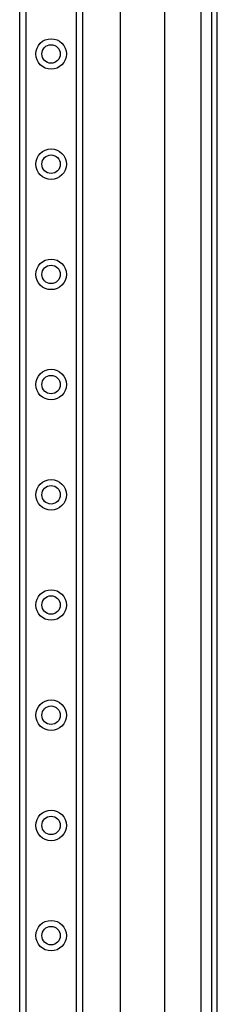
# Model space of a CAD drawing. Header units: inches. Extents: x 2 to 128, y 2 to 83.
# Tile 51 of 100: x 35.4 to 37.71, y 41.38 to 52.9. Entities that reach past the tile are written whole.
import ezdxf

# ---------------------------------------------------------------- set-up
doc = ezdxf.new("R2010")
doc.units = ezdxf.units.IN
doc.header["$LTSCALE"] = 7.686019
doc.header["$MEASUREMENT"] = 0
doc.layers.add('Visible Edges(ANSI)', color=7, linetype='Continuous', lineweight=25)
doc.layers.add('Visible Tangent Edges(ANSI)', color=7, linetype='Continuous', lineweight=25)

msp = doc.modelspace()

# ---------------------------------------------------------------- linework, layer by layer
at = {"layer": 'Visible Edges(ANSI)'}
for p, q in [((35.3957, 26.2246), (35.3957, 62.0014)), ((36.132, 62.0014), (36.132, 26.2246)), ((36.5759, 30.7285), (36.5759, 57.4975)), ((37.0917, 56.4297), (37.0917, 31.7962)), ((37.6412, 55.9804), (37.6412, 32.2456)), ((37.7106, 32.2456), (37.7106, 55.9804))]:
    msp.add_line(p, q, dxfattribs=at)
for centre in [(35.7638, 52.4944), (35.7638, 51.205), (35.7638, 49.9155), (35.7638, 48.6261), (35.7638, 47.3366), (35.7638, 46.0472), (35.7638, 44.7577), (35.7638, 43.4683), (35.7638, 42.1788)]:
    msp.add_circle(centre, 0.1081, dxfattribs=at)
at = {"layer": 'Visible Tangent Edges(ANSI)'}
for p, q in [((35.4662, 62.0014), (35.4662, 26.2246)), ((36.0614, 26.2246), (36.0614, 62.0014)), ((37.5193, 56.0738), (37.5193, 32.1521))]:
    msp.add_line(p, q, dxfattribs=at)
for centre in [(35.7638, 52.4944), (35.7638, 51.205), (35.7638, 49.9155), (35.7638, 48.6261), (35.7638, 47.3366), (35.7638, 46.0472), (35.7638, 44.7577), (35.7638, 43.4683), (35.7638, 42.1788)]:
    msp.add_circle(centre, 0.1786, dxfattribs=at)

doc.saveas('drawing.dxf')
